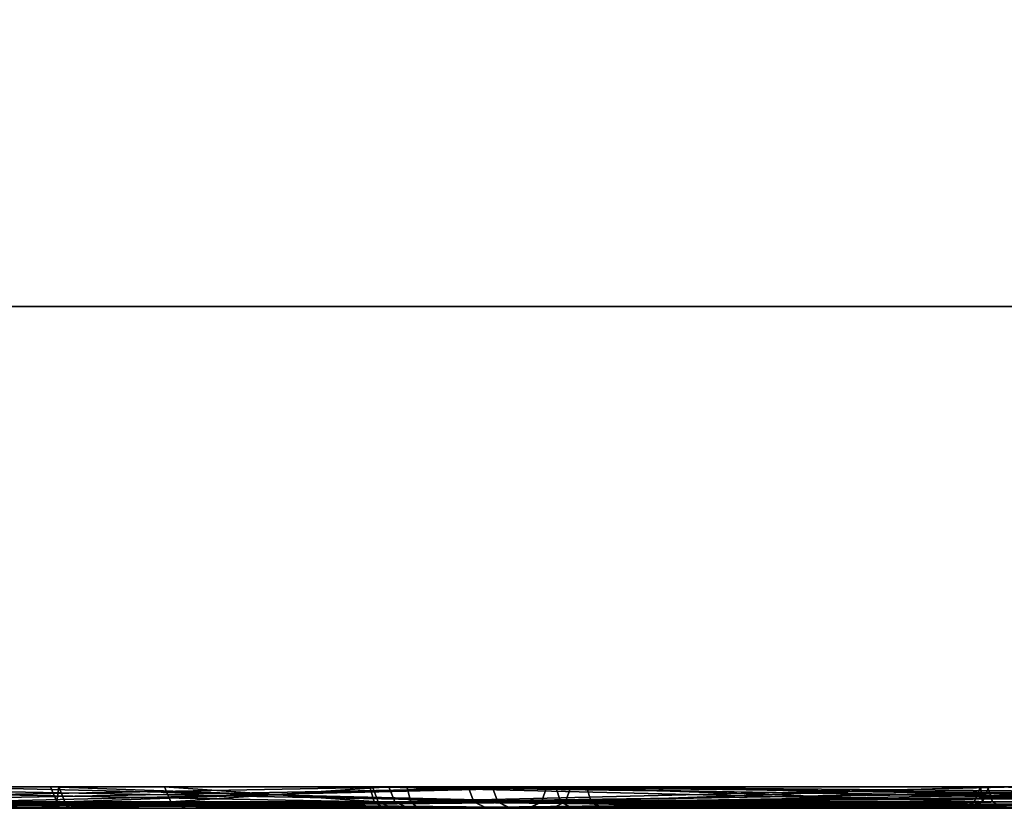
# Model space of a CAD drawing. Header units: millimetres. Extents: x -150 to 150, y -85 to 1149.
# Tile 133 of 256: x -100.73 to -99.35, y 1007.2 to 1008.3. Entities that reach past the tile are written whole.
import ezdxf

# ---------------------------------------------------------------- set-up
doc = ezdxf.new("R2010")
doc.units = ezdxf.units.MM
doc.header["$LTSCALE"] = 21.359881
for name, color, linetype in [('3363', 7, 'CONTINUOUS'), ('3364', 7, 'CONTINUOUS'), ('3367', 7, 'CONTINUOUS'), ('3404', 7, 'CONTINUOUS'), ('3405', 7, 'CONTINUOUS'), ('3408', 7, 'CONTINUOUS'), ('4880', 7, 'CONTINUOUS'), ('4881', 7, 'CONTINUOUS'), ('4884', 7, 'CONTINUOUS'), ('4921', 7, 'CONTINUOUS'), ('4922', 7, 'CONTINUOUS'), ('4925', 7, 'CONTINUOUS'), ('4964', 7, 'CONTINUOUS'), ('4965', 7, 'CONTINUOUS'), ('4966', 7, 'CONTINUOUS'), ('5005', 7, 'CONTINUOUS'), ('5006', 7, 'CONTINUOUS'), ('5007', 7, 'CONTINUOUS'), ('6479', 7, 'CONTINUOUS'), ('6480', 7, 'CONTINUOUS'), ('6483', 7, 'CONTINUOUS'), ('6520', 7, 'CONTINUOUS'), ('6521', 7, 'CONTINUOUS'), ('6524', 7, 'CONTINUOUS'), ('8693', 7, 'CONTINUOUS'), ('8694', 7, 'CONTINUOUS'), ('8697', 7, 'CONTINUOUS'), ('9022', 7, 'CONTINUOUS'), ('9025', 7, 'CONTINUOUS')]:
    doc.layers.add(name, color=color, linetype=linetype)

msp = doc.modelspace()

# ---------------------------------------------------------------- linework, layer by layer
at = {"layer": '3363', "linetype": 'CONTINUOUS'}
for points in [[(-100.6556, 1007.2, 220.4824), (-100.0767, 1007.2, 222.1068), (-100.6766, 1007.2088, 220.4854), (-100.6556, 1007.2, 220.4824)], [(-100.6766, 1007.2088, 220.4854), (-100.0767, 1007.2, 222.1068), (-100.0947, 1007.2088, 222.1182), (-100.6766, 1007.2088, 220.4854)], [(-100.6442, 1007.2, 218.7562), (-100.6556, 1007.2, 220.4824), (-100.6766, 1007.2088, 220.4854), (-100.6442, 1007.2, 218.7562)], [(-100.665, 1007.2088, 218.752), (-100.6442, 1007.2, 218.7562), (-100.6766, 1007.2088, 220.4854), (-100.665, 1007.2088, 218.752)], [(-100.0433, 1007.2, 217.1383), (-100.6442, 1007.2, 218.7562), (-100.665, 1007.2088, 218.752), (-100.0433, 1007.2, 217.1383)], [(-100.0613, 1007.2088, 217.1271), (-100.0433, 1007.2, 217.1383), (-100.665, 1007.2088, 218.752), (-100.0613, 1007.2088, 217.1271)], [(-99.5841, 1007.2, 222.8206), (-98.9756, 1007.2, 223.4374), (-100.0947, 1007.2088, 222.1182), (-99.5841, 1007.2, 222.8206)], [(-100.0947, 1007.2088, 222.1182), (-98.9756, 1007.2, 223.4374), (-98.983, 1007.2023, 223.4461), (-100.0947, 1007.2088, 222.1182)], [(-100.0767, 1007.2, 222.1068), (-99.5841, 1007.2, 222.8206), (-100.0947, 1007.2088, 222.1182), (-100.0767, 1007.2, 222.1068)], [(-98.9893, 1007.2088, 223.4535), (-100.0947, 1007.2088, 222.1182), (-98.983, 1007.2023, 223.4461), (-98.9893, 1007.2088, 223.4535)], [(-98.9382, 1007.2088, 215.8067), (-100.0433, 1007.2, 217.1383), (-100.0613, 1007.2088, 217.1271), (-98.9382, 1007.2088, 215.8067)], [(-98.9244, 1007.2, 215.8229), (-100.0433, 1007.2, 217.1383), (-98.9382, 1007.2088, 215.8067), (-98.9244, 1007.2, 215.8229)]]:
    msp.add_3dface(points, dxfattribs=at)
at = {"layer": '3364', "linetype": 'CONTINUOUS'}
for points in [[(-100.6766, 1007.2088, 220.4854), (-100.0947, 1007.2088, 222.1182), (-100.6853, 1007.23, 220.4869), (-100.6766, 1007.2088, 220.4854)], [(-100.6737, 1007.23, 218.7504), (-100.6766, 1007.2088, 220.4854), (-100.6853, 1007.23, 220.4869), (-100.6737, 1007.23, 218.7504)], [(-100.6853, 1007.23, 220.4869), (-100.0947, 1007.2088, 222.1182), (-100.1023, 1007.23, 222.1226), (-100.6853, 1007.23, 220.4869)], [(-100.665, 1007.2088, 218.752), (-100.6766, 1007.2088, 220.4854), (-100.6737, 1007.23, 218.7504), (-100.665, 1007.2088, 218.752)], [(-100.0689, 1007.23, 217.1227), (-100.665, 1007.2088, 218.752), (-100.6737, 1007.23, 218.7504), (-100.0689, 1007.23, 217.1227)], [(-100.0613, 1007.2088, 217.1271), (-100.665, 1007.2088, 218.752), (-100.0689, 1007.23, 217.1227), (-100.0613, 1007.2088, 217.1271)], [(-100.0947, 1007.2088, 222.1182), (-98.9893, 1007.2088, 223.4535), (-100.1023, 1007.23, 222.1226), (-100.0947, 1007.2088, 222.1182)], [(-98.9893, 1007.2088, 223.4535), (-98.9935, 1007.2185, 223.4585), (-100.1023, 1007.23, 222.1226), (-98.9893, 1007.2088, 223.4535)], [(-98.9935, 1007.2185, 223.4585), (-98.995, 1007.23, 223.4602), (-100.1023, 1007.23, 222.1226), (-98.9935, 1007.2185, 223.4585)], [(-98.9438, 1007.23, 215.7999), (-100.0613, 1007.2088, 217.1271), (-100.0689, 1007.23, 217.1227), (-98.9438, 1007.23, 215.7999)], [(-98.9382, 1007.2088, 215.8067), (-100.0613, 1007.2088, 217.1271), (-98.9438, 1007.23, 215.7999), (-98.9382, 1007.2088, 215.8067)]]:
    msp.add_3dface(points, dxfattribs=at)
at = {"layer": '3367', "linetype": 'CONTINUOUS'}
for points in [[(-100.0767, 1007.2, 222.1068), (-100.6556, 1007.2, 220.4824), (-94.0293, 1007.2, 214.9911), (-100.0767, 1007.2, 222.1068)], [(-100.6556, 1007.2, 220.4824), (-100.6442, 1007.2, 218.7562), (-95.7266, 1007.2, 214.6816), (-100.6556, 1007.2, 220.4824)], [(-100.6556, 1007.2, 220.4824), (-95.7266, 1007.2, 214.6816), (-94.0293, 1007.2, 214.9911), (-100.6556, 1007.2, 220.4824)], [(-100.6442, 1007.2, 218.7562), (-100.0433, 1007.2, 217.1383), (-97.4261, 1007.2, 214.9707), (-100.6442, 1007.2, 218.7562)], [(-100.6442, 1007.2, 218.7562), (-97.4261, 1007.2, 214.9707), (-95.7266, 1007.2, 214.6816), (-100.6442, 1007.2, 218.7562)], [(-99.5841, 1007.2, 222.8206), (-100.0767, 1007.2, 222.1068), (-93.2436, 1007.2, 215.3631), (-99.5841, 1007.2, 222.8206)], [(-100.0767, 1007.2, 222.1068), (-94.0293, 1007.2, 214.9911), (-93.2436, 1007.2, 215.3631), (-100.0767, 1007.2, 222.1068)], [(-100.0433, 1007.2, 217.1383), (-98.9244, 1007.2, 215.8229), (-97.4261, 1007.2, 214.9707), (-100.0433, 1007.2, 217.1383)], [(-98.9756, 1007.2, 223.4374), (-99.5841, 1007.2, 222.8206), (-92.5355, 1007.2, 215.8657), (-98.9756, 1007.2, 223.4374)], [(-99.5841, 1007.2, 222.8206), (-93.2436, 1007.2, 215.3631), (-92.5355, 1007.2, 215.8657), (-99.5841, 1007.2, 222.8206)]]:
    msp.add_3dface(points, dxfattribs=at)
at = {"layer": '3404', "linetype": 'CONTINUOUS'}
for points in [[(-100.6553, 1007.2, 381.1808), (-100.0764, 1007.2, 382.8043), (-100.6766, 1007.2088, 381.1823), (-100.6553, 1007.2, 381.1808)], [(-100.6766, 1007.2088, 381.1823), (-100.0764, 1007.2, 382.8043), (-100.0947, 1007.2088, 382.8151), (-100.6766, 1007.2088, 381.1823)], [(-100.6449, 1007.2, 379.4569), (-100.6553, 1007.2, 381.1808), (-100.6766, 1007.2088, 381.1823), (-100.6449, 1007.2, 379.4569)], [(-100.665, 1007.2088, 379.4489), (-100.6449, 1007.2, 379.4569), (-100.6766, 1007.2088, 381.1823), (-100.665, 1007.2088, 379.4489)], [(-100.0455, 1007.2, 377.8391), (-100.6449, 1007.2, 379.4569), (-100.665, 1007.2088, 379.4489), (-100.0455, 1007.2, 377.8391)], [(-100.0613, 1007.2088, 377.824), (-100.0455, 1007.2, 377.8391), (-100.665, 1007.2088, 379.4489), (-100.0613, 1007.2088, 377.824)], [(-100.0764, 1007.2, 382.8043), (-98.9752, 1007.2, 384.1346), (-100.0947, 1007.2088, 382.8151), (-100.0764, 1007.2, 382.8043)], [(-100.0947, 1007.2088, 382.8151), (-98.9752, 1007.2, 384.1346), (-98.9893, 1007.2088, 384.1504), (-100.0947, 1007.2088, 382.8151)], [(-99.5426, 1007.2, 377.13), (-100.0455, 1007.2, 377.8391), (-100.0613, 1007.2088, 377.824), (-99.5426, 1007.2, 377.13)], [(-98.9382, 1007.2088, 376.5036), (-99.5426, 1007.2, 377.13), (-100.0613, 1007.2088, 377.824), (-98.9382, 1007.2088, 376.5036)], [(-98.932, 1007.2023, 376.5111), (-99.5426, 1007.2, 377.13), (-98.9382, 1007.2088, 376.5036), (-98.932, 1007.2023, 376.5111)], [(-98.9247, 1007.2, 376.5199), (-99.5426, 1007.2, 377.13), (-98.932, 1007.2023, 376.5111), (-98.9247, 1007.2, 376.5199)]]:
    msp.add_3dface(points, dxfattribs=at)
at = {"layer": '3405', "linetype": 'CONTINUOUS'}
for points in [[(-100.6766, 1007.2088, 381.1823), (-100.0947, 1007.2088, 382.8151), (-100.6853, 1007.23, 381.1838), (-100.6766, 1007.2088, 381.1823)], [(-100.6737, 1007.23, 379.4473), (-100.6766, 1007.2088, 381.1823), (-100.6853, 1007.23, 381.1838), (-100.6737, 1007.23, 379.4473)], [(-100.6853, 1007.23, 381.1838), (-100.0947, 1007.2088, 382.8151), (-100.1023, 1007.23, 382.8195), (-100.6853, 1007.23, 381.1838)], [(-100.665, 1007.2088, 379.4489), (-100.6766, 1007.2088, 381.1823), (-100.6737, 1007.23, 379.4473), (-100.665, 1007.2088, 379.4489)], [(-100.0689, 1007.23, 377.8196), (-100.665, 1007.2088, 379.4489), (-100.6737, 1007.23, 379.4473), (-100.0689, 1007.23, 377.8196)], [(-100.0613, 1007.2088, 377.824), (-100.665, 1007.2088, 379.4489), (-100.0689, 1007.23, 377.8196), (-100.0613, 1007.2088, 377.824)], [(-100.0947, 1007.2088, 382.8151), (-98.9893, 1007.2088, 384.1504), (-100.1023, 1007.23, 382.8195), (-100.0947, 1007.2088, 382.8151)], [(-100.1023, 1007.23, 382.8195), (-98.9893, 1007.2088, 384.1504), (-98.995, 1007.23, 384.1571), (-100.1023, 1007.23, 382.8195)], [(-98.9438, 1007.23, 376.4968), (-100.0613, 1007.2088, 377.824), (-100.0689, 1007.23, 377.8196), (-98.9438, 1007.23, 376.4968)], [(-98.9424, 1007.2185, 376.4986), (-100.0613, 1007.2088, 377.824), (-98.9438, 1007.23, 376.4968), (-98.9424, 1007.2185, 376.4986)], [(-98.9382, 1007.2088, 376.5036), (-100.0613, 1007.2088, 377.824), (-98.9424, 1007.2185, 376.4986), (-98.9382, 1007.2088, 376.5036)]]:
    msp.add_3dface(points, dxfattribs=at)
at = {"layer": '3408', "linetype": 'CONTINUOUS'}
for points in [[(-97.4862, 1007.2, 385.0074), (-98.9752, 1007.2, 384.1346), (-100.6553, 1007.2, 381.1808), (-97.4862, 1007.2, 385.0074)], [(-97.4862, 1007.2, 385.0074), (-100.6553, 1007.2, 381.1808), (-100.6449, 1007.2, 379.4569), (-97.4862, 1007.2, 385.0074)], [(-98.9752, 1007.2, 384.1346), (-100.0764, 1007.2, 382.8043), (-100.6553, 1007.2, 381.1808), (-98.9752, 1007.2, 384.1346)], [(-95.7882, 1007.2, 385.3183), (-97.4862, 1007.2, 385.0074), (-100.6449, 1007.2, 379.4569), (-95.7882, 1007.2, 385.3183)], [(-95.7882, 1007.2, 385.3183), (-100.6449, 1007.2, 379.4569), (-100.0455, 1007.2, 377.8391), (-95.7882, 1007.2, 385.3183)], [(-94.088, 1007.2, 385.0303), (-95.7882, 1007.2, 385.3183), (-100.0455, 1007.2, 377.8391), (-94.088, 1007.2, 385.0303)], [(-94.088, 1007.2, 385.0303), (-100.0455, 1007.2, 377.8391), (-99.5426, 1007.2, 377.13), (-94.088, 1007.2, 385.0303)], [(-93.2995, 1007.2, 384.6691), (-94.088, 1007.2, 385.0303), (-99.5426, 1007.2, 377.13), (-93.2995, 1007.2, 384.6691)], [(-93.2995, 1007.2, 384.6691), (-99.5426, 1007.2, 377.13), (-98.9247, 1007.2, 376.5199), (-93.2995, 1007.2, 384.6691)]]:
    msp.add_3dface(points, dxfattribs=at)
at = {"layer": '4880', "linetype": 'CONTINUOUS'}
for points in [[(-100.8102, 1007.2, 246.1691), (-99.958, 1007.2, 247.6683), (-100.8303, 1007.2088, 246.1757), (-100.8102, 1007.2, 246.1691)], [(-100.8303, 1007.2088, 246.1757), (-99.958, 1007.2, 247.6683), (-99.9737, 1007.2088, 247.6827), (-100.8303, 1007.2088, 246.1757)], [(-99.9308, 1007.2088, 241.2662), (-100.7878, 1007.2, 242.7695), (-100.8075, 1007.2088, 242.7616), (-99.9308, 1007.2088, 241.2662)], [(-99.9144, 1007.2, 241.2797), (-100.7878, 1007.2, 242.7695), (-99.9308, 1007.2088, 241.2662), (-99.9144, 1007.2, 241.2797)], [(-99.3489, 1007.2, 248.2857), (-98.6425, 1007.2, 248.7874), (-99.9737, 1007.2088, 247.6827), (-99.3489, 1007.2, 248.2857)], [(-99.9737, 1007.2088, 247.6827), (-98.6425, 1007.2, 248.7874), (-98.6483, 1007.2023, 248.7974), (-99.9737, 1007.2088, 247.6827)], [(-99.958, 1007.2, 247.6683), (-99.3489, 1007.2, 248.2857), (-99.9737, 1007.2088, 247.6827), (-99.958, 1007.2, 247.6683)], [(-98.6533, 1007.2088, 248.8057), (-99.9737, 1007.2088, 247.6827), (-98.6483, 1007.2023, 248.7974), (-98.6533, 1007.2088, 248.8057)], [(-98.5955, 1007.2088, 240.1609), (-99.9144, 1007.2, 241.2797), (-99.9308, 1007.2088, 241.2662), (-98.5955, 1007.2088, 240.1609)], [(-98.5868, 1007.2, 240.1804), (-99.9144, 1007.2, 241.2797), (-98.5955, 1007.2088, 240.1609), (-98.5868, 1007.2, 240.1804)]]:
    msp.add_3dface(points, dxfattribs=at)
at = {"layer": '4881', "linetype": 'CONTINUOUS'}
for points in [[(-100.8303, 1007.2088, 246.1757), (-99.9737, 1007.2088, 247.6827), (-100.8386, 1007.23, 246.1787), (-100.8303, 1007.2088, 246.1757)], [(-100.8386, 1007.23, 246.1787), (-99.9737, 1007.2088, 247.6827), (-99.9804, 1007.23, 247.6883), (-100.8386, 1007.23, 246.1787)], [(-99.9375, 1007.23, 241.2605), (-100.8075, 1007.2088, 242.7616), (-100.8158, 1007.23, 242.7585), (-99.9375, 1007.23, 241.2605)], [(-99.9308, 1007.2088, 241.2662), (-100.8075, 1007.2088, 242.7616), (-99.9375, 1007.23, 241.2605), (-99.9308, 1007.2088, 241.2662)], [(-99.9737, 1007.2088, 247.6827), (-98.6533, 1007.2088, 248.8057), (-99.9804, 1007.23, 247.6883), (-99.9737, 1007.2088, 247.6827)], [(-98.6533, 1007.2088, 248.8057), (-98.6565, 1007.2185, 248.8114), (-99.9804, 1007.23, 247.6883), (-98.6533, 1007.2088, 248.8057)], [(-98.6565, 1007.2185, 248.8114), (-98.6577, 1007.23, 248.8133), (-99.9804, 1007.23, 247.6883), (-98.6565, 1007.2185, 248.8114)], [(-98.5998, 1007.23, 240.1533), (-99.9308, 1007.2088, 241.2662), (-99.9375, 1007.23, 241.2605), (-98.5998, 1007.23, 240.1533)], [(-98.5955, 1007.2088, 240.1609), (-99.9308, 1007.2088, 241.2662), (-98.5998, 1007.23, 240.1533), (-98.5955, 1007.2088, 240.1609)]]:
    msp.add_3dface(points, dxfattribs=at)
at = {"layer": '4884', "linetype": 'CONTINUOUS'}
for points in [[(-100.8102, 1007.2, 246.1691), (-101.0987, 1007.2, 244.4672), (-96.9633, 1007.2, 239.6006), (-100.8102, 1007.2, 246.1691)], [(-101.0987, 1007.2, 244.4672), (-100.7878, 1007.2, 242.7695), (-98.5868, 1007.2, 240.1804), (-101.0987, 1007.2, 244.4672)], [(-101.0987, 1007.2, 244.4672), (-98.5868, 1007.2, 240.1804), (-96.9633, 1007.2, 239.6006), (-101.0987, 1007.2, 244.4672)], [(-99.958, 1007.2, 247.6683), (-100.8102, 1007.2, 246.1691), (-95.2381, 1007.2, 239.6105), (-99.958, 1007.2, 247.6683)], [(-100.8102, 1007.2, 246.1691), (-96.9633, 1007.2, 239.6006), (-95.2381, 1007.2, 239.6105), (-100.8102, 1007.2, 246.1691)], [(-100.7878, 1007.2, 242.7695), (-99.9144, 1007.2, 241.2797), (-98.5868, 1007.2, 240.1804), (-100.7878, 1007.2, 242.7695)], [(-99.3489, 1007.2, 248.2857), (-99.958, 1007.2, 247.6683), (-94.3997, 1007.2, 239.8405), (-99.3489, 1007.2, 248.2857)], [(-99.958, 1007.2, 247.6683), (-95.2381, 1007.2, 239.6105), (-94.3997, 1007.2, 239.8405), (-99.958, 1007.2, 247.6683)]]:
    msp.add_3dface(points, dxfattribs=at)
at = {"layer": '4921', "linetype": 'CONTINUOUS'}
for points in [[(-100.8104, 1007.2, 357.1683), (-99.957, 1007.2, 358.6695), (-100.8303, 1007.2088, 357.1757), (-100.8104, 1007.2, 357.1683)], [(-100.8303, 1007.2088, 357.1757), (-99.957, 1007.2, 358.6695), (-99.9737, 1007.2088, 358.6827), (-100.8303, 1007.2088, 357.1757)], [(-99.9178, 1007.2, 352.2839), (-100.7891, 1007.2, 353.7729), (-100.8075, 1007.2088, 353.7616), (-99.9178, 1007.2, 352.2839)], [(-99.9308, 1007.2088, 352.2662), (-99.9178, 1007.2, 352.2839), (-100.8075, 1007.2088, 353.7616), (-99.9308, 1007.2088, 352.2662)], [(-99.9737, 1007.2088, 358.6827), (-99.957, 1007.2, 358.6695), (-98.6533, 1007.2088, 359.8057), (-99.9737, 1007.2088, 358.6827)], [(-99.957, 1007.2, 358.6695), (-98.6422, 1007.2, 359.7876), (-98.6533, 1007.2088, 359.8057), (-99.957, 1007.2, 358.6695)], [(-99.2995, 1007.2, 351.6728), (-99.9178, 1007.2, 352.2839), (-99.9308, 1007.2088, 352.2662), (-99.2995, 1007.2, 351.6728)], [(-98.5955, 1007.2088, 351.1609), (-99.2995, 1007.2, 351.6728), (-99.9308, 1007.2088, 352.2662), (-98.5955, 1007.2088, 351.1609)]]:
    msp.add_3dface(points, dxfattribs=at)
at = {"layer": '4922', "linetype": 'CONTINUOUS'}
for points in [[(-100.8303, 1007.2088, 357.1757), (-99.9737, 1007.2088, 358.6827), (-100.8386, 1007.23, 357.1787), (-100.8303, 1007.2088, 357.1757)], [(-100.8386, 1007.23, 357.1787), (-99.9737, 1007.2088, 358.6827), (-99.9804, 1007.23, 358.6883), (-100.8386, 1007.23, 357.1787)], [(-99.9375, 1007.23, 352.2605), (-100.8075, 1007.2088, 353.7616), (-100.8158, 1007.23, 353.7585), (-99.9375, 1007.23, 352.2605)], [(-99.9308, 1007.2088, 352.2662), (-100.8075, 1007.2088, 353.7616), (-99.9375, 1007.23, 352.2605), (-99.9308, 1007.2088, 352.2662)], [(-99.9737, 1007.2088, 358.6827), (-98.6533, 1007.2088, 359.8057), (-99.9804, 1007.23, 358.6883), (-99.9737, 1007.2088, 358.6827)], [(-99.9804, 1007.23, 358.6883), (-98.6533, 1007.2088, 359.8057), (-98.6577, 1007.23, 359.8133), (-99.9804, 1007.23, 358.6883)], [(-98.5998, 1007.23, 351.1533), (-99.9308, 1007.2088, 352.2662), (-99.9375, 1007.23, 352.2605), (-98.5998, 1007.23, 351.1533)], [(-98.5987, 1007.2185, 351.1553), (-99.9308, 1007.2088, 352.2662), (-98.5998, 1007.23, 351.1533), (-98.5987, 1007.2185, 351.1553)], [(-98.5955, 1007.2088, 351.1609), (-99.9308, 1007.2088, 352.2662), (-98.5987, 1007.2185, 351.1553), (-98.5955, 1007.2088, 351.1609)]]:
    msp.add_3dface(points, dxfattribs=at)
at = {"layer": '4925', "linetype": 'CONTINUOUS'}
for points in [[(-98.6422, 1007.2, 359.7876), (-99.957, 1007.2, 358.6695), (-101.0987, 1007.2, 355.4688), (-98.6422, 1007.2, 359.7876)], [(-98.6422, 1007.2, 359.7876), (-101.0987, 1007.2, 355.4688), (-100.7891, 1007.2, 353.7729), (-98.6422, 1007.2, 359.7876)], [(-99.957, 1007.2, 358.6695), (-100.8104, 1007.2, 357.1683), (-101.0987, 1007.2, 355.4688), (-99.957, 1007.2, 358.6695)], [(-97.024, 1007.2, 360.3887), (-98.6422, 1007.2, 359.7876), (-100.7891, 1007.2, 353.7729), (-97.024, 1007.2, 360.3887)], [(-97.024, 1007.2, 360.3887), (-100.7891, 1007.2, 353.7729), (-99.9178, 1007.2, 352.2839), (-97.024, 1007.2, 360.3887)], [(-95.2996, 1007.2, 360.4003), (-97.024, 1007.2, 360.3887), (-99.9178, 1007.2, 352.2839), (-95.2996, 1007.2, 360.4003)], [(-95.2996, 1007.2, 360.4003), (-99.9178, 1007.2, 352.2839), (-99.2995, 1007.2, 351.6728), (-95.2996, 1007.2, 360.4003)]]:
    msp.add_3dface(points, dxfattribs=at)
at = {"layer": '4964', "linetype": 'CONTINUOUS'}
for points in [[(-101.1352, 1007.2, 265.8629), (-100.0186, 1007.2, 264.5497), (-101.1232, 1007.2088, 265.8806), (-101.1352, 1007.2, 265.8629)], [(-101.1232, 1007.2088, 265.8806), (-100.0186, 1007.2, 264.5497), (-100.0001, 1007.2088, 264.5602), (-101.1232, 1007.2088, 265.8806)], [(-99.9855, 1007.2, 259.5791), (-101.0851, 1007.2, 258.2507), (-99.9668, 1007.2088, 259.5691), (-99.9855, 1007.2, 259.5791)], [(-99.9668, 1007.2088, 259.5691), (-101.0851, 1007.2, 258.2507), (-101.0721, 1007.2088, 258.2338), (-99.9668, 1007.2088, 259.5691)], [(-100.0186, 1007.2, 264.5497), (-99.4172, 1007.2, 262.9309), (-100.0001, 1007.2088, 264.5602), (-100.0186, 1007.2, 264.5497)], [(-100.0001, 1007.2088, 264.5602), (-99.4172, 1007.2, 262.9309), (-99.3964, 1007.2088, 262.9353), (-100.0001, 1007.2088, 264.5602)], [(-99.4058, 1007.2, 261.2051), (-99.9855, 1007.2, 259.5791), (-99.9668, 1007.2088, 259.5691), (-99.4058, 1007.2, 261.2051)], [(-99.3848, 1007.2088, 261.2019), (-99.4058, 1007.2, 261.2051), (-99.9668, 1007.2088, 259.5691), (-99.3848, 1007.2088, 261.2019)], [(-99.4172, 1007.2, 262.9309), (-99.4058, 1007.2, 261.2051), (-99.3848, 1007.2088, 261.2019), (-99.4172, 1007.2, 262.9309)], [(-99.3964, 1007.2088, 262.9353), (-99.4172, 1007.2, 262.9309), (-99.3848, 1007.2088, 261.2019), (-99.3964, 1007.2088, 262.9353)]]:
    msp.add_3dface(points, dxfattribs=at)
at = {"layer": '4965', "linetype": 'CONTINUOUS'}
for points in [[(-101.1232, 1007.2088, 265.8806), (-100.0001, 1007.2088, 264.5602), (-101.1176, 1007.23, 265.8874), (-101.1232, 1007.2088, 265.8806)], [(-101.1176, 1007.23, 265.8874), (-100.0001, 1007.2088, 264.5602), (-99.9926, 1007.23, 264.5646), (-101.1176, 1007.23, 265.8874)], [(-99.9668, 1007.2088, 259.5691), (-101.0721, 1007.2088, 258.2338), (-99.9591, 1007.23, 259.5648), (-99.9668, 1007.2088, 259.5691)], [(-99.9591, 1007.23, 259.5648), (-101.0721, 1007.2088, 258.2338), (-101.0664, 1007.23, 258.2271), (-99.9591, 1007.23, 259.5648)], [(-100.0001, 1007.2088, 264.5602), (-99.3964, 1007.2088, 262.9353), (-99.9926, 1007.23, 264.5646), (-100.0001, 1007.2088, 264.5602)], [(-99.9926, 1007.23, 264.5646), (-99.3964, 1007.2088, 262.9353), (-99.3878, 1007.23, 262.9369), (-99.9926, 1007.23, 264.5646)], [(-99.3848, 1007.2088, 261.2019), (-99.9668, 1007.2088, 259.5691), (-99.3762, 1007.23, 261.2004), (-99.3848, 1007.2088, 261.2019)], [(-99.3762, 1007.23, 261.2004), (-99.9668, 1007.2088, 259.5691), (-99.9591, 1007.23, 259.5648), (-99.3762, 1007.23, 261.2004)], [(-99.3964, 1007.2088, 262.9353), (-99.3848, 1007.2088, 261.2019), (-99.3878, 1007.23, 262.9369), (-99.3964, 1007.2088, 262.9353)], [(-99.3878, 1007.23, 262.9369), (-99.3848, 1007.2088, 261.2019), (-99.3762, 1007.23, 261.2004), (-99.3878, 1007.23, 262.9369)]]:
    msp.add_3dface(points, dxfattribs=at)
at = {"layer": '4966', "linetype": 'CONTINUOUS'}
for points in [[(-101.0851, 1007.2, 258.2507), (-99.9855, 1007.2, 259.5791), (-104.3341, 1007.2, 267.0056), (-101.0851, 1007.2, 258.2507)], [(-99.9855, 1007.2, 259.5791), (-102.6333, 1007.2, 266.7159), (-104.3341, 1007.2, 267.0056), (-99.9855, 1007.2, 259.5791)], [(-99.9855, 1007.2, 259.5791), (-99.4058, 1007.2, 261.2051), (-102.6333, 1007.2, 266.7159), (-99.9855, 1007.2, 259.5791)], [(-99.4058, 1007.2, 261.2051), (-101.1352, 1007.2, 265.8629), (-102.6333, 1007.2, 266.7159), (-99.4058, 1007.2, 261.2051)], [(-99.4058, 1007.2, 261.2051), (-99.4172, 1007.2, 262.9309), (-101.1352, 1007.2, 265.8629), (-99.4058, 1007.2, 261.2051)], [(-99.4172, 1007.2, 262.9309), (-100.0186, 1007.2, 264.5497), (-101.1352, 1007.2, 265.8629), (-99.4172, 1007.2, 262.9309)]]:
    msp.add_3dface(points, dxfattribs=at)
at = {"layer": '5005', "linetype": 'CONTINUOUS'}
for points in [[(-101.1329, 1007.2, 341.7895), (-100.0163, 1007.2, 340.4743), (-100.0001, 1007.2088, 340.4887), (-101.1329, 1007.2, 341.7895)], [(-101.1232, 1007.2088, 341.8091), (-101.1329, 1007.2, 341.7895), (-100.0001, 1007.2088, 340.4887), (-101.1232, 1007.2088, 341.8091)], [(-99.9855, 1007.2, 335.5076), (-101.0862, 1007.2, 334.1782), (-101.0721, 1007.2088, 334.1623), (-99.9855, 1007.2, 335.5076)], [(-99.9668, 1007.2088, 335.4976), (-99.9855, 1007.2, 335.5076), (-101.0721, 1007.2088, 334.1623), (-99.9668, 1007.2088, 335.4976)], [(-100.0163, 1007.2, 340.4743), (-99.4169, 1007.2, 338.8579), (-99.3964, 1007.2088, 338.8638), (-100.0163, 1007.2, 340.4743)], [(-100.0001, 1007.2088, 340.4887), (-100.0163, 1007.2, 340.4743), (-99.3964, 1007.2088, 338.8638), (-100.0001, 1007.2088, 340.4887)], [(-99.4057, 1007.2, 337.1343), (-99.9855, 1007.2, 335.5076), (-99.3848, 1007.2088, 337.1304), (-99.4057, 1007.2, 337.1343)], [(-99.3848, 1007.2088, 337.1304), (-99.9855, 1007.2, 335.5076), (-99.9668, 1007.2088, 335.4976), (-99.3848, 1007.2088, 337.1304)], [(-99.4169, 1007.2, 338.8579), (-99.4057, 1007.2, 337.1343), (-99.3964, 1007.2088, 338.8638), (-99.4169, 1007.2, 338.8579)], [(-99.3964, 1007.2088, 338.8638), (-99.4057, 1007.2, 337.1343), (-99.3848, 1007.2088, 337.1304), (-99.3964, 1007.2088, 338.8638)]]:
    msp.add_3dface(points, dxfattribs=at)
at = {"layer": '5006', "linetype": 'CONTINUOUS'}
for points in [[(-101.1232, 1007.2088, 341.8091), (-100.0001, 1007.2088, 340.4887), (-101.1176, 1007.23, 341.8158), (-101.1232, 1007.2088, 341.8091)], [(-101.1176, 1007.23, 341.8158), (-100.0001, 1007.2088, 340.4887), (-99.9926, 1007.23, 340.4931), (-101.1176, 1007.23, 341.8158)], [(-99.9668, 1007.2088, 335.4976), (-101.0721, 1007.2088, 334.1623), (-99.9591, 1007.23, 335.4932), (-99.9668, 1007.2088, 335.4976)], [(-99.9591, 1007.23, 335.4932), (-101.0721, 1007.2088, 334.1623), (-101.0664, 1007.23, 334.1556), (-99.9591, 1007.23, 335.4932)], [(-100.0001, 1007.2088, 340.4887), (-99.3964, 1007.2088, 338.8638), (-99.9926, 1007.23, 340.4931), (-100.0001, 1007.2088, 340.4887)], [(-99.9926, 1007.23, 340.4931), (-99.3964, 1007.2088, 338.8638), (-99.3878, 1007.23, 338.8654), (-99.9926, 1007.23, 340.4931)], [(-99.3848, 1007.2088, 337.1304), (-99.9668, 1007.2088, 335.4976), (-99.3762, 1007.23, 337.1289), (-99.3848, 1007.2088, 337.1304)], [(-99.3762, 1007.23, 337.1289), (-99.9668, 1007.2088, 335.4976), (-99.9591, 1007.23, 335.4932), (-99.3762, 1007.23, 337.1289)], [(-99.3964, 1007.2088, 338.8638), (-99.3848, 1007.2088, 337.1304), (-99.3878, 1007.23, 338.8654), (-99.3964, 1007.2088, 338.8638)], [(-99.3878, 1007.23, 338.8654), (-99.3848, 1007.2088, 337.1304), (-99.3762, 1007.23, 337.1289), (-99.3878, 1007.23, 338.8654)]]:
    msp.add_3dface(points, dxfattribs=at)
at = {"layer": '5007', "linetype": 'CONTINUOUS'}
for points in [[(-102.5754, 1007.2, 333.3053), (-101.0862, 1007.2, 334.1782), (-100.0163, 1007.2, 340.4743), (-102.5754, 1007.2, 333.3053)], [(-102.5754, 1007.2, 333.3053), (-100.0163, 1007.2, 340.4743), (-101.1329, 1007.2, 341.7895), (-102.5754, 1007.2, 333.3053)], [(-101.0862, 1007.2, 334.1782), (-99.9855, 1007.2, 335.5076), (-99.4169, 1007.2, 338.8579), (-101.0862, 1007.2, 334.1782)], [(-101.0862, 1007.2, 334.1782), (-99.4169, 1007.2, 338.8579), (-100.0163, 1007.2, 340.4743), (-101.0862, 1007.2, 334.1782)], [(-99.9855, 1007.2, 335.5076), (-99.4057, 1007.2, 337.1343), (-99.4169, 1007.2, 338.8579), (-99.9855, 1007.2, 335.5076)]]:
    msp.add_3dface(points, dxfattribs=at)
at = {"layer": '6479', "linetype": 'CONTINUOUS'}
for points in [[(-100.205, 1007.2088, 281.4177), (-100.4962, 1007.2, 283.1235), (-100.5175, 1007.2088, 283.1228), (-100.205, 1007.2088, 281.4177)], [(-100.5175, 1007.2088, 283.1228), (-100.4962, 1007.2, 283.1235), (-100.2279, 1007.2088, 284.8318), (-100.5175, 1007.2088, 283.1228)], [(-100.4962, 1007.2, 283.1235), (-100.2077, 1007.2, 284.8251), (-100.2279, 1007.2088, 284.8318), (-100.4962, 1007.2, 283.1235)], [(-100.185, 1007.2, 281.4248), (-100.4962, 1007.2, 283.1235), (-100.205, 1007.2088, 281.4177), (-100.185, 1007.2, 281.4248)], [(-100.2279, 1007.2088, 284.8318), (-100.2077, 1007.2, 284.8251), (-99.3712, 1007.2088, 286.3388), (-100.2279, 1007.2088, 284.8318)], [(-100.2077, 1007.2, 284.8251), (-99.3545, 1007.2, 286.3257), (-99.3712, 1007.2088, 286.3388), (-100.2077, 1007.2, 284.8251)], [(-99.3283, 1007.2088, 279.9224), (-100.185, 1007.2, 281.4248), (-100.205, 1007.2088, 281.4177), (-99.3283, 1007.2088, 279.9224)], [(-99.3135, 1007.2, 279.9377), (-100.185, 1007.2, 281.4248), (-99.3283, 1007.2088, 279.9224), (-99.3135, 1007.2, 279.9377)], [(-99.3545, 1007.2, 286.3257), (-98.041, 1007.2, 287.443), (-99.3712, 1007.2088, 286.3388), (-99.3545, 1007.2, 286.3257)], [(-99.3712, 1007.2088, 286.3388), (-98.041, 1007.2, 287.443), (-98.0508, 1007.2088, 287.4619), (-99.3712, 1007.2088, 286.3388)]]:
    msp.add_3dface(points, dxfattribs=at)
at = {"layer": '6480', "linetype": 'CONTINUOUS'}
for points in [[(-100.5175, 1007.2088, 283.1228), (-100.2279, 1007.2088, 284.8318), (-100.5262, 1007.23, 283.1227), (-100.5175, 1007.2088, 283.1228)], [(-100.2133, 1007.23, 281.4147), (-100.5175, 1007.2088, 283.1228), (-100.5262, 1007.23, 283.1227), (-100.2133, 1007.23, 281.4147)], [(-100.5262, 1007.23, 283.1227), (-100.2279, 1007.2088, 284.8318), (-100.2361, 1007.23, 284.8348), (-100.5262, 1007.23, 283.1227)], [(-100.205, 1007.2088, 281.4177), (-100.5175, 1007.2088, 283.1228), (-100.2133, 1007.23, 281.4147), (-100.205, 1007.2088, 281.4177)], [(-100.2279, 1007.2088, 284.8318), (-99.3712, 1007.2088, 286.3388), (-100.2361, 1007.23, 284.8348), (-100.2279, 1007.2088, 284.8318)], [(-100.2361, 1007.23, 284.8348), (-99.3712, 1007.2088, 286.3388), (-99.378, 1007.23, 286.3444), (-100.2361, 1007.23, 284.8348)], [(-99.335, 1007.23, 279.9167), (-100.205, 1007.2088, 281.4177), (-100.2133, 1007.23, 281.4147), (-99.335, 1007.23, 279.9167)], [(-99.3283, 1007.2088, 279.9224), (-100.205, 1007.2088, 281.4177), (-99.335, 1007.23, 279.9167), (-99.3283, 1007.2088, 279.9224)], [(-99.3712, 1007.2088, 286.3388), (-98.0508, 1007.2088, 287.4619), (-99.378, 1007.23, 286.3444), (-99.3712, 1007.2088, 286.3388)], [(-99.378, 1007.23, 286.3444), (-98.0508, 1007.2088, 287.4619), (-98.0552, 1007.23, 287.4695), (-99.378, 1007.23, 286.3444)]]:
    msp.add_3dface(points, dxfattribs=at)
at = {"layer": '6483', "linetype": 'CONTINUOUS'}
for points in [[(-100.2077, 1007.2, 284.8251), (-100.4962, 1007.2, 283.1235), (-99.3135, 1007.2, 279.9377), (-100.2077, 1007.2, 284.8251)], [(-100.4962, 1007.2, 283.1235), (-100.185, 1007.2, 281.4248), (-99.3135, 1007.2, 279.9377), (-100.4962, 1007.2, 283.1235)], [(-99.3545, 1007.2, 286.3257), (-100.2077, 1007.2, 284.8251), (-97.9862, 1007.2, 278.8376), (-99.3545, 1007.2, 286.3257)], [(-100.2077, 1007.2, 284.8251), (-99.3135, 1007.2, 279.9377), (-97.9862, 1007.2, 278.8376), (-100.2077, 1007.2, 284.8251)]]:
    msp.add_3dface(points, dxfattribs=at)
at = {"layer": '6520', "linetype": 'CONTINUOUS'}
for points in [[(-100.4962, 1007.2, 316.8103), (-100.2077, 1007.2, 318.513), (-100.5175, 1007.2088, 316.8105), (-100.4962, 1007.2, 316.8103)], [(-100.5175, 1007.2088, 316.8105), (-100.2077, 1007.2, 318.513), (-100.2279, 1007.2088, 318.5196), (-100.5175, 1007.2088, 316.8105)], [(-100.205, 1007.2088, 315.1055), (-100.4962, 1007.2, 316.8103), (-100.5175, 1007.2088, 316.8105), (-100.205, 1007.2088, 315.1055)], [(-100.1858, 1007.2, 315.1148), (-100.4962, 1007.2, 316.8103), (-100.205, 1007.2088, 315.1055), (-100.1858, 1007.2, 315.1148)], [(-100.2279, 1007.2088, 318.5196), (-100.2077, 1007.2, 318.513), (-99.3712, 1007.2088, 320.0265), (-100.2279, 1007.2088, 318.5196)], [(-100.2077, 1007.2, 318.513), (-99.3546, 1007.2, 320.0133), (-99.3712, 1007.2088, 320.0265), (-100.2077, 1007.2, 318.513)], [(-99.3149, 1007.2, 313.6271), (-100.1858, 1007.2, 315.1148), (-100.205, 1007.2088, 315.1055), (-99.3149, 1007.2, 313.6271)], [(-99.3283, 1007.2088, 313.6101), (-99.3149, 1007.2, 313.6271), (-100.205, 1007.2088, 315.1055), (-99.3283, 1007.2088, 313.6101)], [(-99.3712, 1007.2088, 320.0265), (-99.3546, 1007.2, 320.0133), (-98.0508, 1007.2088, 321.1496), (-99.3712, 1007.2088, 320.0265)], [(-99.3546, 1007.2, 320.0133), (-98.0396, 1007.2, 321.1316), (-98.0508, 1007.2088, 321.1496), (-99.3546, 1007.2, 320.0133)]]:
    msp.add_3dface(points, dxfattribs=at)
at = {"layer": '6521', "linetype": 'CONTINUOUS'}
for points in [[(-100.5175, 1007.2088, 316.8105), (-100.2279, 1007.2088, 318.5196), (-100.5262, 1007.23, 316.8105), (-100.5175, 1007.2088, 316.8105)], [(-100.2133, 1007.23, 315.1024), (-100.5175, 1007.2088, 316.8105), (-100.5262, 1007.23, 316.8105), (-100.2133, 1007.23, 315.1024)], [(-100.5262, 1007.23, 316.8105), (-100.2279, 1007.2088, 318.5196), (-100.2361, 1007.23, 318.5225), (-100.5262, 1007.23, 316.8105)], [(-100.205, 1007.2088, 315.1055), (-100.5175, 1007.2088, 316.8105), (-100.2133, 1007.23, 315.1024), (-100.205, 1007.2088, 315.1055)], [(-100.2279, 1007.2088, 318.5196), (-99.3712, 1007.2088, 320.0265), (-100.2361, 1007.23, 318.5225), (-100.2279, 1007.2088, 318.5196)], [(-100.2361, 1007.23, 318.5225), (-99.3712, 1007.2088, 320.0265), (-99.378, 1007.23, 320.0321), (-100.2361, 1007.23, 318.5225)], [(-99.335, 1007.23, 313.6044), (-100.205, 1007.2088, 315.1055), (-100.2133, 1007.23, 315.1024), (-99.335, 1007.23, 313.6044)], [(-99.3283, 1007.2088, 313.6101), (-100.205, 1007.2088, 315.1055), (-99.335, 1007.23, 313.6044), (-99.3283, 1007.2088, 313.6101)], [(-99.3712, 1007.2088, 320.0265), (-98.0508, 1007.2088, 321.1496), (-99.378, 1007.23, 320.0321), (-99.3712, 1007.2088, 320.0265)], [(-99.378, 1007.23, 320.0321), (-98.0508, 1007.2088, 321.1496), (-98.0552, 1007.23, 321.1572), (-99.378, 1007.23, 320.0321)]]:
    msp.add_3dface(points, dxfattribs=at)
at = {"layer": '6524', "linetype": 'CONTINUOUS'}
for points in [[(-100.2077, 1007.2, 318.513), (-100.4962, 1007.2, 316.8103), (-100.1858, 1007.2, 315.1148), (-100.2077, 1007.2, 318.513)], [(-99.3546, 1007.2, 320.0133), (-100.2077, 1007.2, 318.513), (-100.1858, 1007.2, 315.1148), (-99.3546, 1007.2, 320.0133)], [(-99.3546, 1007.2, 320.0133), (-100.1858, 1007.2, 315.1148), (-99.3149, 1007.2, 313.6271), (-99.3546, 1007.2, 320.0133)], [(-98.0396, 1007.2, 321.1316), (-99.3546, 1007.2, 320.0133), (-99.3149, 1007.2, 313.6271), (-98.0396, 1007.2, 321.1316)]]:
    msp.add_3dface(points, dxfattribs=at)
at = {"layer": '8693', "linetype": 'CONTINUOUS'}
for points in [[(-101.3391, 1007.2088, 302.4667), (-101.3204, 1007.2, 302.4565), (-100.2338, 1007.2088, 303.802), (-101.3391, 1007.2088, 302.4667)], [(-101.3204, 1007.2, 302.4565), (-100.2196, 1007.2, 303.7861), (-100.2338, 1007.2088, 303.802), (-101.3204, 1007.2, 302.4565)], [(-100.1724, 1007.2, 296.1742), (-101.2885, 1007.2, 297.4881), (-101.3057, 1007.2088, 297.4756), (-100.1724, 1007.2, 296.1742)], [(-100.1827, 1007.2088, 296.1552), (-100.1724, 1007.2, 296.1742), (-101.3057, 1007.2088, 297.4756), (-100.1827, 1007.2088, 296.1552)], [(-100.2196, 1007.2, 303.7861), (-98.732, 1007.2, 304.6584), (-100.2338, 1007.2088, 303.802), (-100.2196, 1007.2, 303.7861)], [(-100.2338, 1007.2088, 303.802), (-98.732, 1007.2, 304.6584), (-98.7384, 1007.2088, 304.6787), (-100.2338, 1007.2088, 303.802)], [(-98.6733, 1007.2, 295.3202), (-100.1724, 1007.2, 296.1742), (-100.1827, 1007.2088, 296.1552), (-98.6733, 1007.2, 295.3202)], [(-98.6757, 1007.2088, 295.2985), (-98.6733, 1007.2, 295.3202), (-100.1827, 1007.2088, 296.1552), (-98.6757, 1007.2088, 295.2985)]]:
    msp.add_3dface(points, dxfattribs=at)
at = {"layer": '8694', "linetype": 'CONTINUOUS'}
for points in [[(-101.3391, 1007.2088, 302.4667), (-100.2338, 1007.2088, 303.802), (-101.3467, 1007.23, 302.471), (-101.3391, 1007.2088, 302.4667)], [(-101.3467, 1007.23, 302.471), (-100.2338, 1007.2088, 303.802), (-100.2395, 1007.23, 303.8087), (-101.3467, 1007.23, 302.471)], [(-100.1883, 1007.23, 296.1484), (-101.3057, 1007.2088, 297.4756), (-101.3133, 1007.23, 297.4711), (-100.1883, 1007.23, 296.1484)], [(-100.1827, 1007.2088, 296.1552), (-101.3057, 1007.2088, 297.4756), (-100.1883, 1007.23, 296.1484), (-100.1827, 1007.2088, 296.1552)], [(-100.2338, 1007.2088, 303.802), (-98.7384, 1007.2088, 304.6787), (-100.2395, 1007.23, 303.8087), (-100.2338, 1007.2088, 303.802)], [(-100.2395, 1007.23, 303.8087), (-98.7384, 1007.2088, 304.6787), (-98.7415, 1007.23, 304.6869), (-100.2395, 1007.23, 303.8087)], [(-98.6787, 1007.23, 295.2902), (-100.1827, 1007.2088, 296.1552), (-100.1883, 1007.23, 296.1484), (-98.6787, 1007.23, 295.2902)], [(-98.6757, 1007.2088, 295.2985), (-100.1827, 1007.2088, 296.1552), (-98.6787, 1007.23, 295.2902), (-98.6757, 1007.2088, 295.2985)]]:
    msp.add_3dface(points, dxfattribs=at)
at = {"layer": '8697', "linetype": 'CONTINUOUS'}
for points in [[(-100.2196, 1007.2, 303.7861), (-101.3204, 1007.2, 302.4565), (-100.1724, 1007.2, 296.1742), (-100.2196, 1007.2, 303.7861)], [(-101.3204, 1007.2, 302.4565), (-101.2885, 1007.2, 297.4881), (-100.1724, 1007.2, 296.1742), (-101.3204, 1007.2, 302.4565)], [(-98.732, 1007.2, 304.6584), (-100.2196, 1007.2, 303.7861), (-98.6733, 1007.2, 295.3202), (-98.732, 1007.2, 304.6584)], [(-100.2196, 1007.2, 303.7861), (-100.1724, 1007.2, 296.1742), (-98.6733, 1007.2, 295.3202), (-100.2196, 1007.2, 303.7861)]]:
    msp.add_3dface(points, dxfattribs=at)
at = {"layer": '9022', "linetype": 'CONTINUOUS'}
for points in [[(-106.3174, 1007.9, 193.8726), (-88.4338, 1007.9, 178.5674), (-106.1816, 1007.9, 406.2628), (-106.3174, 1007.9, 193.8726)], [(-106.1816, 1007.9, 406.2628), (-88.4338, 1007.9, 178.5674), (-88.2611, 1007.9, 421.5576), (-106.1816, 1007.9, 406.2628)]]:
    msp.add_3dface(points, dxfattribs=at)
at = {"layer": '9025', "linetype": 'CONTINUOUS'}
for points in [[(-88.4338, 1007.9, 178.5674), (-106.3174, 1007.9, 193.8726), (-106.1816, 1009.4, 193.7372), (-88.4338, 1007.9, 178.5674)], [(-106.1816, 1007.9, 406.2628), (-88.4338, 1009.4, 421.4326), (-106.3174, 1009.4, 406.1274), (-106.1816, 1007.9, 406.2628)], [(-88.4338, 1007.9, 178.5674), (-106.1816, 1009.4, 193.7372), (-88.2611, 1009.4, 178.4424), (-88.4338, 1007.9, 178.5674)], [(-106.1816, 1007.9, 406.2628), (-88.2611, 1007.9, 421.5576), (-88.4338, 1009.4, 421.4326), (-106.1816, 1007.9, 406.2628)]]:
    msp.add_3dface(points, dxfattribs=at)

doc.saveas('drawing.dxf')
